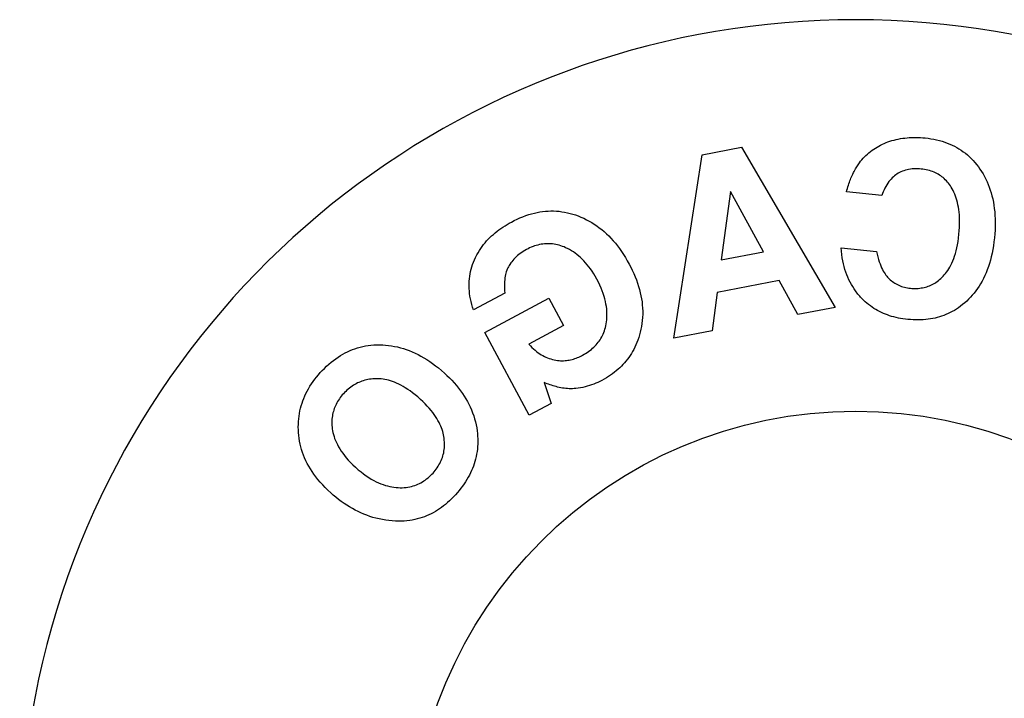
# Model space of a CAD drawing. Header units: inches. Extents: x 0 to 286, y 0 to 185.
# Tile 64 of 72: x 205.86 to 207.52, y 137.71 to 138.85. Entities that reach past the tile are written whole.
import ezdxf

# ---------------------------------------------------------------- set-up
doc = ezdxf.new("R2010")
doc.units = ezdxf.units.IN
doc.header["$LTSCALE"] = 15.75
doc.header["$MEASUREMENT"] = 0
doc.linetypes.add('HIDDEN', pattern=[0.2, 0.1, -0.1])
doc.layers.get('0').update_dxf_attribs({"linetype": 'CONTINUOUS'})
doc.layers.add('DEFAULT_2', color=8, linetype='HIDDEN')

msp = doc.modelspace()

# ---------------------------------------------------------------- linework, layer by layer
at = {"color": 7, "linetype": 'Continuous'}
msp.add_circle((207.2665, 137.4423), 0.75, dxfattribs=at)
msp.add_arc((207.2665, 137.4423), 1.41, 299.2655, 240.7345, dxfattribs=at)
at = {"layer": 'DEFAULT_2', "color": 8, "linetype": 'HIDDEN'}
for p, q in [((206.9599, 138.3155), (207.0076, 138.6247)), ((207.0076, 138.6247), (207.0743, 138.6373)), ((207.0743, 138.6373), (207.2319, 138.3671)), ((207.0553, 138.5624), (207.0398, 138.4476)), ((207.111, 138.4611), (207.0553, 138.5624)), ((207.3108, 138.5559), (207.2511, 138.562)), ((207.0398, 138.4476), (207.111, 138.4611)), ((207.2421, 138.4675), (207.3019, 138.4614)), ((207.1377, 138.4124), (207.0329, 138.3925)), ((207.1694, 138.3552), (207.1377, 138.4124)), ((207.0329, 138.3925), (207.0244, 138.3277)), ((206.6749, 138.3912), (206.622, 138.3629)), ((206.6409, 138.3251), (206.749, 138.383)), ((206.749, 138.383), (206.774, 138.3364)), ((207.2319, 138.3671), (207.1694, 138.3552)), ((206.774, 138.3364), (206.7154, 138.3051)), ((207.0244, 138.3277), (206.9599, 138.3155)), ((206.7158, 138.1853), (206.6409, 138.3251)), ((206.7412, 138.2405), (206.753, 138.2053)), ((206.753, 138.2053), (206.7158, 138.1853))]:
    msp.add_line(p, q, dxfattribs=at)
for points in [[(207.2794, 138.6188), (207.2817, 138.6212), (207.2841, 138.6235), (207.2866, 138.6258), (207.2891, 138.628), (207.2917, 138.6301), (207.2944, 138.6321), (207.2971, 138.634), (207.2999, 138.6358), (207.3028, 138.6376), (207.3057, 138.6392), (207.3087, 138.6408), (207.3117, 138.6423), (207.3148, 138.6437), (207.3179, 138.645), (207.3211, 138.6462), (207.3243, 138.6473)], [(207.3243, 138.6473), (207.3278, 138.6484), (207.3314, 138.6494), (207.335, 138.6503), (207.3386, 138.6511), (207.3423, 138.6518), (207.346, 138.6523), (207.3497, 138.6528), (207.3533, 138.6532), (207.357, 138.6535), (207.3608, 138.6537), (207.3645, 138.6538), (207.3683, 138.6538), (207.3721, 138.6537), (207.3759, 138.6535), (207.3799, 138.6533), (207.3838, 138.6529)], [(207.3838, 138.6529), (207.3888, 138.6524), (207.3936, 138.6516), (207.3985, 138.6508), (207.4033, 138.6498), (207.408, 138.6486), (207.4125, 138.6473), (207.417, 138.6459), (207.4213, 138.6443), (207.4255, 138.6426), (207.4295, 138.6408), (207.4334, 138.6388), (207.4373, 138.6368), (207.441, 138.6346), (207.4447, 138.6322), (207.4482, 138.6297), (207.4518, 138.627), (207.4552, 138.6242), (207.4586, 138.6212), (207.4618, 138.6181), (207.465, 138.6148), (207.468, 138.6114), (207.4709, 138.6078), (207.4737, 138.6042), (207.4763, 138.6005)], [(207.2665, 138.601), (207.2686, 138.6045), (207.2707, 138.6077), (207.2729, 138.6108), (207.275, 138.6136), (207.2772, 138.6163), (207.2794, 138.6188)], [(207.2511, 138.562), (207.2519, 138.5649), (207.2527, 138.5678), (207.2535, 138.5705), (207.2544, 138.5731), (207.2552, 138.5757), (207.2561, 138.5781), (207.257, 138.5805), (207.2579, 138.5829), (207.2588, 138.5853), (207.2598, 138.5876), (207.2608, 138.5898), (207.2619, 138.5921), (207.263, 138.5944), (207.2641, 138.5966), (207.2653, 138.5988), (207.2665, 138.601)], [(207.3773, 138.6005), (207.3743, 138.6007), (207.3713, 138.6009), (207.3682, 138.6009), (207.3651, 138.6009), (207.3621, 138.6006), (207.359, 138.6003), (207.3561, 138.5998), (207.3533, 138.5993), (207.3506, 138.5985), (207.348, 138.5977), (207.3455, 138.5968), (207.3431, 138.5958), (207.3408, 138.5946), (207.3385, 138.5934), (207.3364, 138.5921), (207.3344, 138.5907), (207.3323, 138.5891), (207.3304, 138.5874), (207.3285, 138.5856), (207.3266, 138.5837), (207.3247, 138.5816), (207.3229, 138.5793), (207.3211, 138.5768), (207.3193, 138.5741), (207.3177, 138.5713), (207.316, 138.5683), (207.3146, 138.5652), (207.3132, 138.5621), (207.312, 138.559), (207.3108, 138.5559)], [(207.4293, 138.5674), (207.4279, 138.5698), (207.4265, 138.5721), (207.4249, 138.5743), (207.4233, 138.5765), (207.4216, 138.5786), (207.4198, 138.5806), (207.4179, 138.5825), (207.4161, 138.5843), (207.4141, 138.586), (207.4121, 138.5875), (207.4101, 138.589), (207.408, 138.5904), (207.4058, 138.5917), (207.4036, 138.5929), (207.4013, 138.5941), (207.399, 138.5951), (207.3965, 138.5961), (207.3939, 138.597), (207.3913, 138.5978), (207.3886, 138.5986), (207.3858, 138.5992), (207.383, 138.5997), (207.3802, 138.6001), (207.3773, 138.6005)], [(207.4763, 138.6005), (207.479, 138.5964), (207.4816, 138.5922), (207.484, 138.5879), (207.4862, 138.5836), (207.4883, 138.5791), (207.4903, 138.5745), (207.4921, 138.5699), (207.4937, 138.5651), (207.4953, 138.5602), (207.4966, 138.5552), (207.4979, 138.55), (207.499, 138.5447), (207.4999, 138.5393), (207.5006, 138.5337), (207.5013, 138.5281), (207.5017, 138.5223), (207.502, 138.5163), (207.5021, 138.5103), (207.502, 138.5041), (207.5018, 138.4977), (207.5014, 138.4912), (207.5008, 138.4846)], [(207.441, 138.4904), (207.4415, 138.4964), (207.4419, 138.5022), (207.4421, 138.5077), (207.4421, 138.5131), (207.442, 138.5182), (207.4417, 138.523), (207.4413, 138.5277), (207.4407, 138.5321), (207.44, 138.5364), (207.4393, 138.5404), (207.4384, 138.5443), (207.4374, 138.548), (207.4363, 138.5516), (207.4351, 138.555), (207.4338, 138.5583), (207.4324, 138.5614), (207.4309, 138.5645), (207.4293, 138.5674)], [(206.6859, 138.5111), (206.6907, 138.5136), (206.6955, 138.5159), (206.7004, 138.5181), (206.7053, 138.5201), (206.7102, 138.5219), (206.7151, 138.5236), (206.72, 138.525), (206.7247, 138.5262), (206.7294, 138.5273), (206.734, 138.5281), (206.7386, 138.5288), (206.7432, 138.5293), (206.7478, 138.5296), (206.7524, 138.5298), (206.7571, 138.5298), (206.7618, 138.5296), (206.7665, 138.5292), (206.7711, 138.5286), (206.7758, 138.5278), (206.7804, 138.5269), (206.785, 138.5258), (206.7895, 138.5245), (206.794, 138.523), (206.7984, 138.5214)], [(206.6236, 138.4474), (206.6255, 138.4516), (206.6276, 138.4556), (206.6297, 138.4594), (206.6319, 138.4631), (206.6342, 138.4666), (206.6366, 138.4699), (206.6391, 138.4731), (206.6416, 138.4762), (206.6442, 138.4792), (206.6469, 138.4821), (206.6497, 138.4849), (206.6525, 138.4877), (206.6555, 138.4903), (206.6586, 138.4929), (206.6617, 138.4955), (206.665, 138.4979), (206.6683, 138.5003), (206.6717, 138.5027), (206.6752, 138.5049), (206.6788, 138.5071), (206.6823, 138.5091), (206.6859, 138.5111)], [(206.7984, 138.5214), (206.8033, 138.5195), (206.808, 138.5174), (206.8126, 138.5151), (206.8171, 138.5127), (206.8215, 138.5101), (206.8258, 138.5074), (206.83, 138.5046), (206.8342, 138.5015), (206.8383, 138.4983), (206.8423, 138.495), (206.8462, 138.4914), (206.8501, 138.4877), (206.8539, 138.4838), (206.8576, 138.4797), (206.8613, 138.4754), (206.8648, 138.471), (206.8683, 138.4664), (206.8717, 138.4615), (206.8751, 138.4565), (206.8783, 138.4513), (206.8815, 138.4459), (206.8846, 138.4402)], [(207.4142, 138.4197), (207.4162, 138.4219), (207.4182, 138.4242), (207.4201, 138.4267), (207.422, 138.4294), (207.4238, 138.4323), (207.4256, 138.4353), (207.4273, 138.4385), (207.429, 138.4419), (207.4306, 138.4456), (207.4321, 138.4495), (207.4336, 138.4536), (207.4349, 138.458), (207.4362, 138.4626), (207.4374, 138.4676), (207.4385, 138.4728), (207.4395, 138.4783), (207.4403, 138.4842), (207.441, 138.4904)], [(207.5008, 138.4846), (207.5, 138.4778), (207.4991, 138.4712), (207.498, 138.4648), (207.4968, 138.4586), (207.4954, 138.4527), (207.494, 138.4469), (207.4923, 138.4413), (207.4906, 138.4359), (207.4887, 138.4307), (207.4867, 138.4256), (207.4846, 138.4207), (207.4823, 138.416), (207.48, 138.4115), (207.4775, 138.4072), (207.4749, 138.403), (207.4722, 138.3989), (207.4694, 138.395), (207.4665, 138.3913), (207.4635, 138.3877), (207.4605, 138.3842), (207.4573, 138.3809), (207.454, 138.3778)], [(206.7112, 138.4647), (206.7085, 138.4632), (206.7059, 138.4616), (206.7034, 138.46), (206.7009, 138.4582), (206.6986, 138.4564), (206.6963, 138.4546), (206.6942, 138.4526), (206.6921, 138.4506), (206.6902, 138.4486), (206.6883, 138.4464), (206.6866, 138.4443), (206.6849, 138.4421), (206.6834, 138.4398), (206.682, 138.4376)], [(206.7774, 138.4679), (206.7747, 138.4691), (206.772, 138.4701), (206.7693, 138.4711), (206.7666, 138.4719), (206.7638, 138.4726), (206.761, 138.4733), (206.7582, 138.4738), (206.7554, 138.4741), (206.7527, 138.4744), (206.7499, 138.4745), (206.7472, 138.4746), (206.7445, 138.4745), (206.7418, 138.4743), (206.7391, 138.474), (206.7364, 138.4736), (206.7336, 138.4731), (206.7308, 138.4724), (206.728, 138.4717), (206.7252, 138.4708), (206.7224, 138.4698), (206.7195, 138.4687), (206.7167, 138.4674), (206.714, 138.4661), (206.7112, 138.4647)], [(206.83, 138.415), (206.8274, 138.4196), (206.8248, 138.424), (206.8222, 138.4281), (206.8195, 138.432), (206.8168, 138.4357), (206.814, 138.4392), (206.8112, 138.4425), (206.8084, 138.4456), (206.8055, 138.4485), (206.8026, 138.4512), (206.7996, 138.4538), (206.7966, 138.4563), (206.7936, 138.4585), (206.7905, 138.4607), (206.7873, 138.4627), (206.7841, 138.4646), (206.7807, 138.4663), (206.7774, 138.4679)], [(207.2665, 138.395), (207.264, 138.3985), (207.2617, 138.4022), (207.2595, 138.4059), (207.2574, 138.4098), (207.2554, 138.4137), (207.2535, 138.4179), (207.2518, 138.4222), (207.2501, 138.4266), (207.2486, 138.4312), (207.2473, 138.4359), (207.246, 138.4408), (207.2449, 138.4458), (207.244, 138.451), (207.2432, 138.4564), (207.2426, 138.4619), (207.2421, 138.4675)], [(207.3019, 138.4614), (207.303, 138.4567), (207.3041, 138.4523), (207.3053, 138.4481), (207.3065, 138.4442), (207.3078, 138.4406), (207.3092, 138.4372), (207.3105, 138.4341), (207.3119, 138.4312), (207.3133, 138.4285), (207.3148, 138.426), (207.3162, 138.4238), (207.3177, 138.4217), (207.3191, 138.4198), (207.3205, 138.4181), (207.322, 138.4166), (207.3234, 138.4152)], [(206.622, 138.3629), (206.6204, 138.3676), (206.6191, 138.3723), (206.6179, 138.377), (206.6169, 138.3815), (206.6161, 138.386), (206.6155, 138.3904), (206.615, 138.3947), (206.6147, 138.399), (206.6146, 138.4032), (206.6146, 138.4074), (206.6148, 138.4115), (206.6151, 138.4156), (206.6156, 138.4196), (206.6163, 138.4236), (206.6171, 138.4275), (206.6181, 138.4315), (206.6192, 138.4355), (206.6205, 138.4394), (206.622, 138.4434), (206.6236, 138.4474)], [(206.682, 138.4376), (206.6809, 138.4357), (206.68, 138.4338), (206.679, 138.4318), (206.6782, 138.4297), (206.6774, 138.4274), (206.6767, 138.425), (206.676, 138.4225), (206.6755, 138.4198), (206.675, 138.4169), (206.6746, 138.4139), (206.6744, 138.4106), (206.6742, 138.4072), (206.6742, 138.4036), (206.6743, 138.3997), (206.6745, 138.3956), (206.6749, 138.3912)], [(206.8846, 138.4402), (206.8873, 138.4351), (206.8899, 138.4299), (206.8923, 138.4245), (206.8946, 138.419), (206.8968, 138.4135), (206.8988, 138.408), (206.9005, 138.4026), (206.9021, 138.3973), (206.9034, 138.392), (206.9045, 138.3868), (206.9055, 138.3816), (206.9063, 138.3765), (206.9068, 138.3713), (206.9072, 138.3661), (206.9074, 138.3609), (206.9074, 138.3557), (206.9072, 138.3504), (206.9068, 138.3452), (206.9062, 138.34), (206.9054, 138.335), (206.9045, 138.3302), (206.9034, 138.3256)], [(206.8459, 138.3393), (206.8464, 138.3427), (206.8468, 138.3461), (206.8471, 138.3497), (206.8472, 138.3534), (206.8472, 138.3571), (206.847, 138.3609), (206.8467, 138.3648), (206.8462, 138.3688), (206.8455, 138.3729), (206.8447, 138.3771), (206.8436, 138.3814), (206.8423, 138.3858), (206.8409, 138.3904), (206.8392, 138.395), (206.8373, 138.3998), (206.8351, 138.4048), (206.8327, 138.4098), (206.83, 138.415)], [(207.3234, 138.4152), (207.3251, 138.4136), (207.327, 138.4121), (207.3289, 138.4106), (207.3309, 138.4092), (207.3329, 138.4079), (207.335, 138.4067), (207.3371, 138.4056), (207.3394, 138.4046), (207.3417, 138.4036), (207.344, 138.4027), (207.3464, 138.402), (207.3489, 138.4013), (207.3514, 138.4007), (207.3539, 138.4002), (207.3564, 138.3998), (207.359, 138.3995)], [(207.359, 138.3995), (207.3616, 138.3993), (207.3643, 138.3992), (207.3669, 138.3991), (207.3695, 138.3992), (207.3722, 138.3993), (207.3747, 138.3995), (207.3773, 138.3999), (207.3797, 138.4003), (207.3822, 138.4008), (207.3845, 138.4014), (207.3868, 138.4021), (207.3891, 138.4028), (207.3913, 138.4037), (207.3935, 138.4046), (207.3957, 138.4057), (207.3979, 138.4068), (207.4, 138.4081), (207.4022, 138.4094), (207.4043, 138.4109), (207.4064, 138.4125), (207.4084, 138.4142), (207.4104, 138.4159), (207.4123, 138.4178), (207.4142, 138.4197)], [(207.275, 138.3845), (207.2735, 138.3862), (207.272, 138.3879), (207.2706, 138.3897), (207.2692, 138.3914), (207.2678, 138.3932), (207.2665, 138.395)], [(207.3545, 138.3469), (207.3505, 138.3473), (207.3465, 138.3479), (207.3426, 138.3485), (207.3387, 138.3493), (207.3349, 138.3501), (207.3311, 138.3511), (207.3274, 138.3521), (207.3238, 138.3532), (207.3203, 138.3544), (207.3169, 138.3557), (207.3135, 138.3571), (207.3102, 138.3586), (207.307, 138.3602), (207.3038, 138.3619), (207.3006, 138.3637), (207.2975, 138.3656), (207.2945, 138.3676), (207.2915, 138.3697), (207.2885, 138.372), (207.2856, 138.3743), (207.2829, 138.3768), (207.2801, 138.3793), (207.2775, 138.3819), (207.275, 138.3845)], [(207.454, 138.3778), (207.4506, 138.3747), (207.4472, 138.3719), (207.4437, 138.3692), (207.4402, 138.3667), (207.4367, 138.3643), (207.4332, 138.3622), (207.4297, 138.3602), (207.4261, 138.3583), (207.4226, 138.3567), (207.419, 138.3551), (207.4154, 138.3537), (207.4117, 138.3524), (207.408, 138.3512), (207.4043, 138.3502), (207.4006, 138.3493), (207.3967, 138.3484), (207.3929, 138.3477), (207.3889, 138.3472), (207.3849, 138.3467), (207.3808, 138.3464), (207.3767, 138.3461), (207.3724, 138.346), (207.3681, 138.3461), (207.3637, 138.3462), (207.3591, 138.3465), (207.3545, 138.3469)], [(206.8061, 138.2867), (206.8086, 138.2881), (206.8111, 138.2895), (206.8136, 138.2911), (206.8161, 138.2928), (206.8185, 138.2945), (206.8208, 138.2963), (206.823, 138.2982), (206.8251, 138.3001), (206.8271, 138.3021), (206.829, 138.3041), (206.8308, 138.3062), (206.8325, 138.3083), (206.8341, 138.3105), (206.8356, 138.3127), (206.837, 138.315), (206.8384, 138.3173), (206.8396, 138.3197), (206.8408, 138.3222), (206.8419, 138.3248), (206.8429, 138.3275), (206.8438, 138.3303), (206.8446, 138.3332), (206.8453, 138.3362), (206.8459, 138.3393)], [(206.9034, 138.3256), (206.9022, 138.3209), (206.9008, 138.3164), (206.8993, 138.312), (206.8977, 138.3079), (206.896, 138.3039), (206.8942, 138.3), (206.8923, 138.2963), (206.8904, 138.2928), (206.8883, 138.2893), (206.8862, 138.286), (206.8839, 138.2828), (206.8816, 138.2797), (206.8792, 138.2767), (206.8767, 138.2737), (206.8741, 138.2709), (206.8715, 138.2681), (206.8687, 138.2654), (206.8658, 138.2628), (206.8629, 138.2603), (206.8598, 138.2578), (206.8566, 138.2554), (206.8533, 138.253), (206.8498, 138.2507), (206.8462, 138.2485), (206.8425, 138.2463), (206.8387, 138.2441)], [(206.3636, 138.2573), (206.367, 138.2609), (206.3704, 138.2644), (206.3741, 138.2679), (206.3778, 138.2713), (206.3817, 138.2746), (206.3856, 138.2777), (206.3896, 138.2807), (206.3936, 138.2834), (206.3976, 138.286), (206.4016, 138.2883), (206.4057, 138.2905), (206.4097, 138.2925), (206.4138, 138.2943), (206.4179, 138.296), (206.4221, 138.2975), (206.4264, 138.2989), (206.4307, 138.3001), (206.4351, 138.3012), (206.4397, 138.3021), (206.4443, 138.3029), (206.449, 138.3034), (206.4538, 138.3038), (206.4587, 138.3041), (206.4637, 138.3041)], [(206.4637, 138.3041), (206.4688, 138.304), (206.4738, 138.3036), (206.4789, 138.3031), (206.4839, 138.3024), (206.4888, 138.3015), (206.4938, 138.3005), (206.4987, 138.2992), (206.5037, 138.2978), (206.5086, 138.2962), (206.5136, 138.2944), (206.5185, 138.2924), (206.5234, 138.2902), (206.5284, 138.2878), (206.5333, 138.2851), (206.5383, 138.2823), (206.5432, 138.2793), (206.5481, 138.276), (206.5531, 138.2726), (206.5581, 138.2689), (206.563, 138.265), (206.568, 138.2608), (206.573, 138.2564)], [(206.7154, 138.3051), (206.718, 138.3023), (206.7206, 138.2996), (206.7233, 138.2972), (206.7259, 138.2949), (206.7285, 138.2928), (206.7312, 138.2908), (206.7338, 138.289), (206.7364, 138.2874), (206.7391, 138.2859), (206.7417, 138.2845), (206.7443, 138.2833), (206.747, 138.2822), (206.7496, 138.2812), (206.7523, 138.2803), (206.7551, 138.2795), (206.7579, 138.2788)], [(206.7579, 138.2788), (206.7608, 138.2782), (206.7636, 138.2777), (206.7663, 138.2774), (206.7689, 138.2773), (206.7715, 138.2772), (206.774, 138.2773), (206.7765, 138.2774), (206.7789, 138.2777), (206.7812, 138.278), (206.7836, 138.2784), (206.7859, 138.2789), (206.7882, 138.2794), (206.7905, 138.2801), (206.7928, 138.2808), (206.795, 138.2816), (206.7973, 138.2825), (206.7996, 138.2835), (206.8018, 138.2845), (206.804, 138.2855), (206.8061, 138.2867)], [(206.3268, 138.1562), (206.3266, 138.1608), (206.3265, 138.1654), (206.3266, 138.17), (206.3268, 138.1746), (206.3272, 138.1792), (206.3277, 138.1837), (206.3284, 138.1882), (206.3293, 138.1926), (206.3303, 138.197), (206.3315, 138.2013), (206.3328, 138.2055), (206.3342, 138.2097), (206.3358, 138.2138), (206.3375, 138.2179), (206.3394, 138.2219), (206.3415, 138.226), (206.3437, 138.23), (206.3461, 138.2341), (206.3487, 138.2381), (206.3514, 138.242), (206.3542, 138.246), (206.3573, 138.2498), (206.3604, 138.2536), (206.3636, 138.2573)], [(206.4604, 138.2468), (206.4576, 138.2468), (206.4548, 138.2467), (206.4521, 138.2465), (206.4493, 138.2463), (206.4466, 138.2459), (206.4439, 138.2454), (206.4413, 138.2449), (206.4387, 138.2442), (206.4361, 138.2435), (206.4336, 138.2427), (206.4312, 138.2418), (206.4287, 138.2408), (206.4263, 138.2397), (206.424, 138.2385), (206.4217, 138.2372), (206.4194, 138.2358), (206.4171, 138.2343), (206.4149, 138.2328), (206.4127, 138.2311), (206.4106, 138.2294), (206.4085, 138.2275), (206.4065, 138.2256), (206.4045, 138.2236), (206.4026, 138.2216)], [(206.5324, 138.2121), (206.5279, 138.2161), (206.5235, 138.2198), (206.5192, 138.2231), (206.5151, 138.2262), (206.511, 138.229), (206.507, 138.2316), (206.5032, 138.2339), (206.4994, 138.2359), (206.4958, 138.2378), (206.4922, 138.2394), (206.4888, 138.2409), (206.4854, 138.2421), (206.4821, 138.2432), (206.4788, 138.2442), (206.4756, 138.245), (206.4725, 138.2456), (206.4694, 138.2461), (206.4663, 138.2465), (206.4633, 138.2467), (206.4604, 138.2468)], [(206.573, 138.2564), (206.5772, 138.2526), (206.5813, 138.2485), (206.5854, 138.2443), (206.5894, 138.24), (206.5932, 138.2356), (206.5968, 138.2312), (206.6003, 138.2267), (206.6035, 138.2221), (206.6065, 138.2176), (206.6093, 138.2131), (206.6119, 138.2086), (206.6143, 138.2039), (206.6166, 138.1993), (206.6187, 138.1945), (206.6206, 138.1896), (206.6224, 138.1846), (206.6239, 138.1795), (206.6253, 138.1744), (206.6265, 138.1693), (206.6274, 138.1642), (206.6282, 138.1593), (206.6287, 138.1544)], [(206.8387, 138.2441), (206.8353, 138.2424), (206.8319, 138.2408), (206.8285, 138.2393), (206.8249, 138.2378), (206.8213, 138.2365), (206.8176, 138.2353), (206.8139, 138.2342), (206.8102, 138.2332), (206.8064, 138.2323), (206.8025, 138.2315), (206.7986, 138.2309), (206.7947, 138.2304)], [(206.7947, 138.2304), (206.792, 138.2302), (206.7892, 138.23), (206.7864, 138.23), (206.7835, 138.23), (206.7807, 138.2302), (206.7779, 138.2305), (206.7751, 138.2308), (206.7723, 138.2312), (206.7695, 138.2317), (206.7667, 138.2323), (206.764, 138.2329), (206.7614, 138.2336), (206.7588, 138.2343), (206.7562, 138.2351), (206.7536, 138.2359), (206.7511, 138.2367), (206.7486, 138.2376), (206.7461, 138.2385), (206.7437, 138.2395), (206.7412, 138.2405)], [(206.4026, 138.2216), (206.4007, 138.2195), (206.399, 138.2173), (206.3973, 138.2151), (206.3957, 138.2129), (206.3942, 138.2107), (206.3928, 138.2084), (206.3915, 138.206), (206.3903, 138.2037), (206.3891, 138.2013), (206.3881, 138.1989), (206.3872, 138.1965), (206.3863, 138.1941), (206.3856, 138.1916), (206.385, 138.1891), (206.3844, 138.1866), (206.384, 138.1841), (206.3836, 138.1815), (206.3833, 138.1788), (206.3832, 138.1762), (206.3831, 138.1735), (206.3831, 138.1708), (206.3832, 138.1681), (206.3834, 138.1654), (206.3837, 138.1626)], [(206.5725, 138.1466), (206.5721, 138.1494), (206.5715, 138.1522), (206.5709, 138.1551), (206.5701, 138.158), (206.5691, 138.161), (206.5681, 138.164), (206.5668, 138.1671), (206.5654, 138.1702), (206.5639, 138.1733), (206.5621, 138.1765), (206.5602, 138.1798), (206.5581, 138.1831), (206.5557, 138.1865), (206.5532, 138.19), (206.5504, 138.1935), (206.5473, 138.1971), (206.544, 138.2008), (206.5405, 138.2045), (206.5366, 138.2083), (206.5324, 138.2121)], [(206.3837, 138.1626), (206.3842, 138.1593), (206.3849, 138.156), (206.3857, 138.1527), (206.3867, 138.1493), (206.3878, 138.146), (206.3892, 138.1426), (206.3907, 138.1391), (206.3924, 138.1357), (206.3943, 138.1322), (206.3964, 138.1286), (206.3987, 138.1249), (206.4014, 138.1212), (206.4042, 138.1175), (206.4074, 138.1136), (206.4108, 138.1097), (206.4146, 138.1058), (206.4186, 138.1017), (206.423, 138.0976)], [(206.3812, 138.0545), (206.3764, 138.059), (206.3718, 138.0634), (206.3676, 138.0679), (206.3635, 138.0724), (206.3597, 138.0768), (206.3562, 138.0813), (206.3528, 138.0859), (206.3497, 138.0904), (206.3468, 138.0949), (206.3441, 138.0995), (206.3416, 138.1041), (206.3393, 138.1087), (206.3372, 138.1133), (206.3353, 138.118), (206.3336, 138.1226), (206.3321, 138.1273), (206.3307, 138.132), (206.3296, 138.1367), (206.3286, 138.1415), (206.3278, 138.1464), (206.3272, 138.1513), (206.3268, 138.1562)], [(206.5538, 138.0879), (206.5556, 138.0901), (206.5574, 138.0922), (206.5591, 138.0945), (206.5608, 138.0968), (206.5624, 138.0992), (206.5638, 138.1016), (206.5652, 138.1041), (206.5665, 138.1066), (206.5676, 138.109), (206.5686, 138.1116), (206.5695, 138.1141), (206.5704, 138.1167), (206.5711, 138.1193), (206.5717, 138.122), (206.5722, 138.1248), (206.5726, 138.1276), (206.5729, 138.1305), (206.5731, 138.1335), (206.5731, 138.1367), (206.5731, 138.1399), (206.5728, 138.1432), (206.5725, 138.1466)], [(206.6287, 138.1544), (206.629, 138.15), (206.6292, 138.1456), (206.6293, 138.1412), (206.6292, 138.1368), (206.6289, 138.1325), (206.6285, 138.1281), (206.628, 138.1239), (206.6273, 138.1197), (206.6265, 138.1155), (206.6255, 138.1114), (206.6244, 138.1074), (206.6232, 138.1034), (206.6218, 138.0995), (206.6203, 138.0957), (206.6187, 138.0919), (206.617, 138.0881), (206.6151, 138.0844), (206.6131, 138.0807), (206.611, 138.077), (206.6087, 138.0733), (206.6063, 138.0696), (206.6037, 138.0659), (206.6009, 138.0622), (206.598, 138.0585), (206.5949, 138.0548), (206.5916, 138.051)], [(206.423, 138.0976), (206.4277, 138.0935), (206.4323, 138.0898), (206.4367, 138.0863), (206.4411, 138.0832), (206.4454, 138.0803), (206.4496, 138.0777), (206.4538, 138.0754), (206.4578, 138.0733), (206.4618, 138.0714), (206.4657, 138.0697), (206.4695, 138.0683), (206.4733, 138.067), (206.477, 138.066), (206.4807, 138.0651), (206.4843, 138.0644), (206.4878, 138.0638), (206.4913, 138.0634), (206.4947, 138.0632)], [(206.4947, 138.0632), (206.4983, 138.0631), (206.5017, 138.0631), (206.5051, 138.0633), (206.5083, 138.0636), (206.5114, 138.0641), (206.5144, 138.0646), (206.5173, 138.0653), (206.5202, 138.0661), (206.5229, 138.067), (206.5256, 138.068), (206.5282, 138.069), (206.5308, 138.0702), (206.5333, 138.0715), (206.5358, 138.073), (206.5382, 138.0745), (206.5406, 138.0761), (206.543, 138.0779), (206.5453, 138.0798), (206.5475, 138.0817), (206.5497, 138.0837), (206.5518, 138.0858), (206.5538, 138.0879)], [(206.4902, 138.0068), (206.4848, 138.0071), (206.4794, 138.0076), (206.474, 138.0083), (206.4684, 138.0093), (206.463, 138.0104), (206.4575, 138.0117), (206.4522, 138.0131), (206.4471, 138.0148), (206.442, 138.0166), (206.4371, 138.0185), (206.4322, 138.0206), (206.4274, 138.0228), (206.4226, 138.0252), (206.4179, 138.0278), (206.4131, 138.0306), (206.4084, 138.0335), (206.4036, 138.0367), (206.3989, 138.04), (206.3943, 138.0435), (206.3898, 138.0471), (206.3854, 138.0508), (206.3812, 138.0545)], [(206.5916, 138.051), (206.5883, 138.0475), (206.585, 138.0441), (206.5817, 138.0409), (206.5783, 138.0379), (206.575, 138.035), (206.5716, 138.0323), (206.5682, 138.0297), (206.5647, 138.0273), (206.5612, 138.025), (206.5577, 138.0229), (206.5541, 138.0209), (206.5505, 138.019), (206.5468, 138.0172), (206.543, 138.0156), (206.5392, 138.0141), (206.5353, 138.0127), (206.5313, 138.0115), (206.5272, 138.0104), (206.5231, 138.0094), (206.5188, 138.0085), (206.5144, 138.0078), (206.5098, 138.0073), (206.5051, 138.0069), (206.5003, 138.0067), (206.4953, 138.0066), (206.4902, 138.0068)]]:
    msp.add_lwpolyline(points, dxfattribs=at)

doc.saveas('drawing.dxf')
